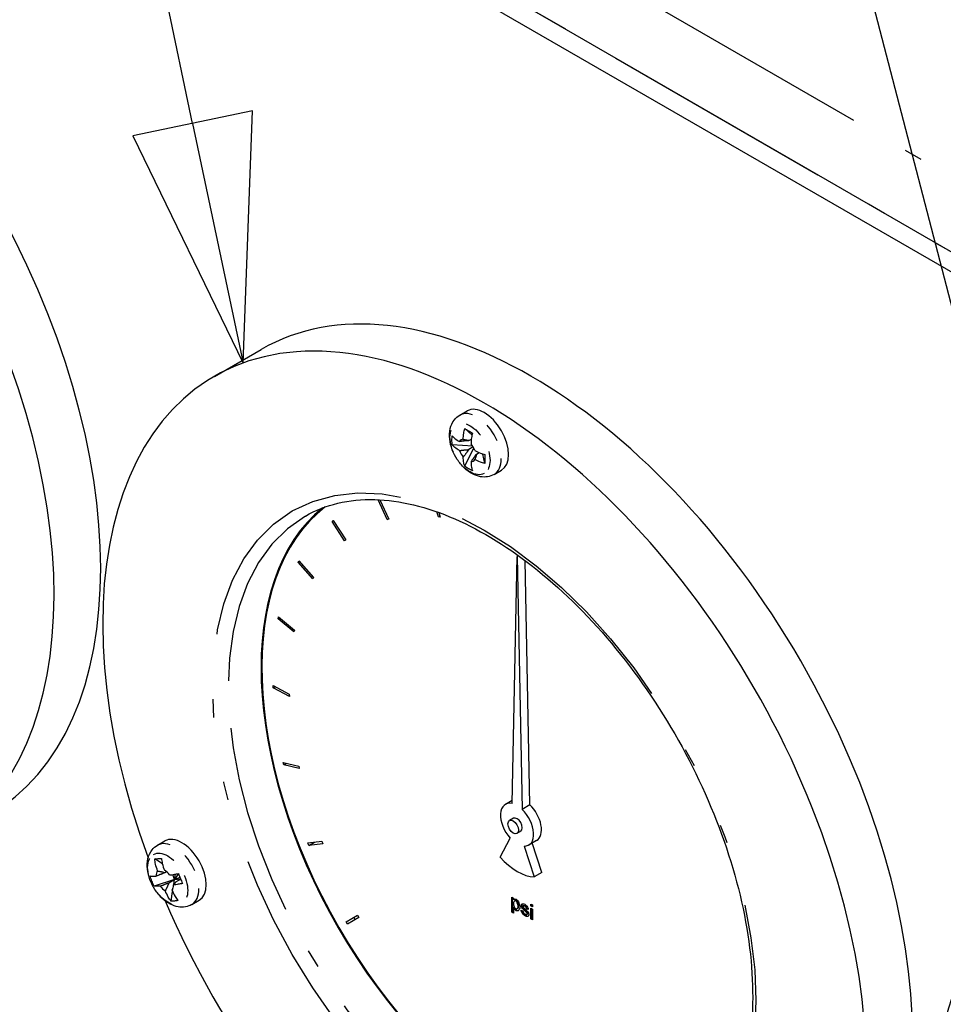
# Paper-space layout 'SHEET_1' of a CAD drawing. Header units: inches. Extents: x 3 to 360, y 8 to 227.
# Tile 21 of 98: x 38.48 to 43.51, y 139.72 to 145.08. Entities that reach past the tile are written whole.
import ezdxf

# ---------------------------------------------------------------- set-up
doc = ezdxf.new("R2010")
doc.units = ezdxf.units.IN
doc.header["$LTSCALE"] = 10.666667
doc.header["$MEASUREMENT"] = 0
doc.linetypes.add('DOUBLE_DASH_DOUBLE_DOT', pattern=[0.74, 0.24, -0.06, 0.24, -0.06, 0.01, -0.06, 0.01, -0.06])
doc.layers.get('0').update_dxf_attribs({"lineweight": 25})
doc.layers.add('DIMEN', color=7, linetype='Continuous', lineweight=25)
doc.layers.add('PHANTOM', color=7, linetype='DOUBLE_DASH_DOUBLE_DOT', lineweight=25)

# ---------------------------------------------------------------- blocks, each defined once
blk = doc.blocks.new('Balloon4')
at = {"layer": 'DIMEN', "linetype": 'Continuous', "lineweight": 25}
for p, q in [((3.69574, 13.54803), (3.55701, 14.20594)), ((3.72631, 13.55448), (3.66516, 13.54158)), ((3.72153, 13.42572), (3.72631, 13.55448)), ((3.69574, 13.54803), (3.72153, 13.42572)), ((3.66516, 13.54158), (3.72153, 13.42572))]:
    blk.add_line(p, q, dxfattribs=at)
at = {"layer": 'DIMEN', "linetype": 'Continuous', "lineweight": 25, "flags": 128}
blk.add_lwpolyline([(3.66516, 13.54158), (3.72153, 13.42572), (3.72631, 13.55448), (3.66516, 13.54158)], dxfattribs=at)
at = {"layer": 'DIMEN'}
blk.add_solid([(3.66516, 13.54158), (3.72153, 13.42572), (3.72631, 13.55448), (3.66516, 13.54158)], dxfattribs=at)
blk = doc.blocks.new('Balloon5')
at = {"layer": 'DIMEN', "linetype": 'Continuous', "lineweight": 25}
blk.add_line((4.1232, 13.30037), (3.85588, 14.32943), dxfattribs=at)

psp = doc.layouts.new('SHEET_1')

# ---------------------------------------------------------------- linework, layer by layer
for p, q in [((50.0202, 140.0782), (33.4031, 149.672)), ((33.308, 149.6171), (49.925, 140.0233)), ((39.5401, 143.1349), (39.7942, 143.2816)), ((40.8759, 142.9239), (40.9156, 142.9468)), ((40.942, 142.8155), (40.9021, 142.851)), ((40.9461, 142.7551), (40.8343, 142.7629)), ((40.9021, 142.6454), (40.9514, 142.7461)), ((40.9239, 142.7852), (40.9384, 142.7936)), ((40.9489, 142.7507), (40.9239, 142.7362)), ((40.9663, 142.7118), (40.9808, 142.7201)), ((41.0124, 142.66), (41.0016, 142.7123)), ((41.0624, 142.6009), (41.1021, 142.6238)), ((40.4802, 142.3552), (40.4308, 142.4636)), ((40.4406, 142.4631), (40.4888, 142.3574)), ((40.7589, 142.3702), (40.7513, 142.3972)), ((40.7589, 142.3702), (40.7671, 142.3749)), ((40.7688, 142.3689), (40.7589, 142.3702)), ((40.7619, 142.3934), (40.7688, 142.3689)), ((40.1799, 142.345), (40.1868, 142.3504)), ((40.1799, 142.345), (40.1874, 142.3494)), ((40.2474, 142.2401), (40.1799, 142.345)), ((40.1868, 142.3504), (40.2542, 142.2455)), ((40.4802, 142.3552), (40.4878, 142.3596)), ((40.4888, 142.3574), (40.4802, 142.3552)), ((40.2542, 142.2455), (40.2474, 142.2401)), ((41.1603, 140.8092), (41.1874, 142.1549)), ((41.1945, 142.1589), (41.1874, 142.1549)), ((41.1874, 142.1549), (41.2146, 140.7778)), ((39.9953, 142.1226), (40, 142.1309)), ((39.9953, 142.1226), (40.0033, 142.1272)), ((40.0747, 142.0319), (39.9953, 142.1226)), ((40, 142.1309), (40.0794, 142.0402)), ((41.257, 140.8023), (41.2308, 142.1324)), ((40.0794, 142.0402), (40.0747, 142.0319)), ((39.8863, 141.8142), (39.8885, 141.825)), ((39.8863, 141.8142), (39.8953, 141.8194)), ((39.9729, 141.7434), (39.8863, 141.8142)), ((39.8885, 141.825), (39.975, 141.7541)), ((39.975, 141.7541), (39.9729, 141.7434)), ((39.8596, 141.4389), (39.8592, 141.4514)), ((39.8592, 141.4514), (39.9475, 141.4046)), ((39.8596, 141.4389), (39.8707, 141.4453)), ((39.9479, 141.3921), (39.8596, 141.4389)), ((39.9475, 141.4046), (39.9479, 141.3921)), ((39.9168, 141.0195), (39.9138, 141.0329)), ((39.9138, 141.0329), (39.9985, 141.0131)), ((39.9168, 141.0195), (39.9325, 141.0285)), ((40.0015, 140.9997), (39.9168, 141.0195)), ((39.9985, 141.0131), (40.0015, 140.9997)), ((41.1606, 140.826), (41.1236, 140.8046)), ((41.257, 140.8023), (41.2146, 140.7778)), ((41.1673, 140.7289), (41.1461, 140.7167)), ((41.2075, 140.6592), (41.1863, 140.647)), ((39.2302, 140.5826), (39.2699, 140.6055)), ((40.0489, 140.5953), (40.1249, 140.6037)), ((40.1249, 140.6037), (40.1303, 140.59)), ((41.0944, 140.5174), (41.1493, 140.6216)), ((41.2937, 140.608), (41.2513, 140.5835)), ((40.0544, 140.5816), (40.0489, 140.5953)), ((40.0544, 140.5816), (40.0849, 140.5993)), ((40.1303, 140.59), (40.0544, 140.5816)), ((41.2256, 140.5776), (41.2804, 140.41)), ((41.3229, 140.4345), (41.2704, 140.5946)), ((39.2565, 140.4806), (39.2147, 140.5077)), ((39.3232, 140.3964), (39.2111, 140.3604)), ((39.2792, 140.438), (39.2704, 140.4329)), ((39.2916, 140.3782), (39.3232, 140.3964)), ((39.3232, 140.3964), (39.313, 140.4228)), ((39.3185, 140.3682), (39.3232, 140.3964)), ((39.3436, 140.4287), (39.3232, 140.3964)), ((39.3232, 140.3964), (39.328, 140.4254)), ((39.3529, 140.406), (39.3232, 140.3964)), ((39.3232, 140.3964), (39.3555, 140.3993)), ((39.3562, 140.3976), (39.3283, 140.3815)), ((41.3229, 140.4345), (41.2804, 140.41)), ((39.3038, 140.2782), (39.3123, 140.3301)), ((39.4167, 140.2595), (39.4564, 140.2825)), ((41.1583, 140.2187), (41.1583, 140.3004)), ((41.1583, 140.3004), (41.1675, 140.2951)), ((41.1611, 140.2988), (41.1611, 140.2204)), ((41.1675, 140.2951), (41.1675, 140.2857)), ((41.1675, 140.2857), (41.1703, 140.2873)), ((41.1736, 140.2793), (41.1765, 140.281)), ((41.1805, 140.2793), (41.1834, 140.2809)), ((41.1675, 140.2433), (41.1703, 140.2449)), ((41.1675, 140.2433), (41.1675, 140.2134)), ((41.1873, 140.2367), (41.1901, 140.2383)), ((41.1931, 140.251), (41.196, 140.2526)), ((41.2095, 140.2294), (41.2188, 140.2253)), ((41.2106, 140.2542), (41.2134, 140.2558)), ((41.2212, 140.2524), (41.224, 140.2541)), ((41.2295, 140.251), (41.2323, 140.2527)), ((41.2306, 140.224), (41.2334, 140.2256)), ((41.2393, 140.2371), (41.2421, 140.2387)), ((41.2485, 140.2329), (41.2393, 140.2371)), ((41.2421, 140.2387), (41.248, 140.2361)), ((41.2628, 140.2519), (41.2628, 140.2625)), ((41.2628, 140.2625), (41.272, 140.2572)), ((41.2628, 140.2519), (41.2657, 140.2535)), ((41.272, 140.2466), (41.2628, 140.2519)), ((41.2628, 140.1809), (41.2628, 140.24)), ((41.2628, 140.24), (41.272, 140.2347)), ((41.2657, 140.2609), (41.2657, 140.2535)), ((41.2657, 140.2535), (41.272, 140.2498)), ((41.2657, 140.2384), (41.2657, 140.1825)), ((41.272, 140.2572), (41.272, 140.2466)), ((41.272, 140.2347), (41.272, 140.1756)), ((40.2564, 140.1652), (40.3189, 140.2013)), ((40.3264, 140.1883), (40.2639, 140.1522)), ((40.2981, 140.1893), (40.3056, 140.1763)), ((40.3189, 140.2013), (40.3264, 140.1883)), ((41.1583, 140.2187), (41.1611, 140.2204)), ((41.1675, 140.2134), (41.1583, 140.2187)), ((41.1611, 140.2204), (41.1675, 140.2167)), ((41.2312, 140.198), (41.234, 140.1996)), ((41.2405, 140.2061), (41.2433, 140.2077)), ((41.2423, 140.2094), (41.2452, 140.211)), ((41.2628, 140.1809), (41.2657, 140.1825)), ((41.272, 140.1756), (41.2628, 140.1809)), ((41.2657, 140.1825), (41.272, 140.1788)), ((40.2639, 140.1522), (40.2564, 140.1652))]:
    psp.add_line(p, q)
for centre, major_axis, start_param, end_param in [((36.8436, 143.2892), (-1.4688, 2.5439), 3.141593, 6.283185), ((36.5895, 143.1425), (-1.4688, 2.5439), 1.365102, 7.561301), ((41.263, 140.7377), (-1.4688, 2.5439), 3.141593, 6.283185), ((41.0089, 140.591), (-1.4688, 2.5439), 1.365102, 7.561301), ((41.0089, 142.7853), (-0.0932, 0.1615), 3.141593, 6.283185), ((40.9156, 142.7315), (-0.0332, 0.0576), 5.965816, 6.600555), ((40.9156, 142.7315), (0.0332, -0.0576), 1.253427, 1.888166), ((40.9156, 142.7315), (-0.0333, 0.0576), 1.253427, 1.888166), ((40.9156, 142.7315), (0.0332, -0.0576), 5.965816, 6.600555), ((41.2298, 140.7186), (1.0131, -1.7548), 3.217545, 6.207233), ((41.2306, 140.719), (-1.0131, 1.7548), 0.076361, 3.065232), ((41.2298, 140.7186), (-1.0156, 1.7591), 0.08935, 3.052243), ((41.1874, 140.6941), (-0.0638, 0.1106), 5.80315, 8.203047), ((41.1874, 140.6941), (0.0638, -0.1106), 5.934119, 8.334017), ((41.2298, 140.7186), (0.0638, -0.1106), 0, 2.050831), ((41.1874, 140.6941), (-0.0201, 0.0348), 3.141593, 6.283185), ((39.3631, 140.444), (-0.0932, 0.1615), 3.141593, 6.283185), ((41.1874, 140.6941), (0.1557, -0.2696), 5.061455, 5.934119), ((39.2699, 140.3901), (-0.0332, 0.0576), 0.206229, 0.840968), ((39.2699, 140.3901), (0.0332, -0.0576), 1.777026, 2.411765), ((39.2699, 140.3901), (-0.0332, 0.0576), 1.777026, 2.411765), ((39.2699, 140.3901), (0.0332, -0.0576), 0.206229, 0.840968)]:
    psp.add_ellipse(centre, major_axis=major_axis, ratio=0.57735, start_param=start_param, end_param=end_param)
for centre, major_axis in [((45.6471, 137.7575), (1.555, -2.6933)), ((41.1662, 140.6818), (0.0201, -0.0348))]:
    psp.add_ellipse(centre, major_axis=major_axis, ratio=0.57735)
for points, knots in [([(41.0624, 142.6009), (41.0515, 142.5945), (41.0393, 142.5903), (41.014, 142.5861), (41.0009, 142.5865), (40.9731, 142.5912), (40.9587, 142.5965), (40.9287, 142.6121), (40.9137, 142.6233), (40.8856, 142.65), (40.8727, 142.6656), (40.8507, 142.6993), (40.8416, 142.7172), (40.8276, 142.7543), (40.8227, 142.7735), (40.8185, 142.8123), (40.819, 142.8319), (40.8278, 142.8676), (40.8349, 142.8839), (40.8542, 142.9083), (40.8644, 142.9172), (40.8759, 142.9239)], [2.356194, 2.356194, 2.356194, 2.356194, 2.56934, 2.56934, 2.802033, 2.802033, 3.092675, 3.092675, 3.453425, 3.453425, 3.831343, 3.831343, 4.203717, 4.203717, 4.578386, 4.578386, 4.954991, 4.954991, 5.273462, 5.273462, 5.497787, 5.497787, 5.497787, 5.497787]), ([(40.8343, 142.7629), (40.8333, 142.7713), (40.8329, 142.7796), (40.8329, 142.7875), (40.8329, 142.7953), (40.8333, 142.8035), (40.8343, 142.8119)], [-0.073398, -0.073398, -0.073398, -0.073398, 0, 0, 0, 0.073398, 0.073398, 0.073398, 0.073398]), ([(40.8343, 142.8119), (40.8383, 142.807), (40.8431, 142.8022), (40.8561, 142.7912), (40.8649, 142.7852), (40.8736, 142.7802)], [-0.3031973, -0.3031973, -0.3031973, -0.3031973, -0.2356694, -0.2356694, -0.1417473, -0.1417473, -0.1417473, -0.1417473]), ([(40.8944, 142.7922), (40.8944, 142.8022), (40.8951, 142.8137), (40.8982, 142.834), (40.9, 142.8427), (40.9021, 142.851)], [0.1417473, 0.1417473, 0.1417473, 0.1417473, 0.2356694, 0.2356694, 0.3031973, 0.3031973, 0.3031973, 0.3031973]), ([(40.9021, 142.851), (40.909, 142.8472), (40.9159, 142.8433), (40.9227, 142.8393), (40.9296, 142.8354), (40.9369, 142.8311), (40.9446, 142.8265)], [-0.073398, -0.073398, -0.073398, -0.073398, 0, 0, 0, 0.073398, 0.073398, 0.073398, 0.073398]), ([(40.9446, 142.8265), (40.9424, 142.8182), (40.9406, 142.8095), (40.9376, 142.7892), (40.9368, 142.7777), (40.9368, 142.7677)], [-0.3031973, -0.3031973, -0.3031973, -0.3031973, -0.2356694, -0.2356694, -0.1417473, -0.1417473, -0.1417473, -0.1417473]), ([(40.8736, 142.7312), (40.8649, 142.7362), (40.8561, 142.7422), (40.8431, 142.7532), (40.8383, 142.7581), (40.8343, 142.7629)], [0.1417473, 0.1417473, 0.1417473, 0.1417473, 0.2356694, 0.2356694, 0.3031973, 0.3031973, 0.3031973, 0.3031973]), ([(40.9021, 142.6454), (40.9, 142.6512), (40.8982, 142.6578), (40.8951, 142.6746), (40.8944, 142.6852), (40.8944, 142.6953)], [-0.3031973, -0.3031973, -0.3031973, -0.3031973, -0.2356694, -0.2356694, -0.1417473, -0.1417473, -0.1417473, -0.1417473]), ([(40.9576, 142.7317), (40.9663, 142.7267), (40.9766, 142.7216), (40.9957, 142.7141), (41.0041, 142.7113), (41.0124, 142.709)], [0.1417473, 0.1417473, 0.1417473, 0.1417473, 0.2356694, 0.2356694, 0.3031973, 0.3031973, 0.3031973, 0.3031973]), ([(41.0124, 142.709), (41.0125, 142.7001), (41.0126, 142.6916), (41.0126, 142.6837), (41.0126, 142.6759), (41.0125, 142.6679), (41.0124, 142.66)], [-0.073398, -0.073398, -0.073398, -0.073398, 0, 0, 0, 0.073398, 0.073398, 0.073398, 0.073398]), ([(40.9446, 142.6209), (40.9369, 142.6242), (40.9296, 142.6279), (40.9227, 142.6319), (40.9159, 142.6358), (40.909, 142.6403), (40.9021, 142.6454)], [-0.073398, -0.073398, -0.073398, -0.073398, 0, 0, 0, 0.073398, 0.073398, 0.073398, 0.073398]), ([(40.9368, 142.6708), (40.9368, 142.6607), (40.9376, 142.6501), (40.9406, 142.6334), (40.9424, 142.6267), (40.9446, 142.6209)], [0.1417473, 0.1417473, 0.1417473, 0.1417473, 0.2356694, 0.2356694, 0.3031973, 0.3031973, 0.3031973, 0.3031973]), ([(41.0124, 142.66), (41.0041, 142.6624), (40.9957, 142.6651), (40.9766, 142.6726), (40.9663, 142.6777), (40.9576, 142.6827)], [-0.3031973, -0.3031973, -0.3031973, -0.3031973, -0.2356694, -0.2356694, -0.1417473, -0.1417473, -0.1417473, -0.1417473]), ([(40.0357, 142.3746), (40.1441, 142.4372), (40.2714, 142.468), (40.548, 142.4606), (40.6958, 142.4254), (40.9969, 142.2939), (41.1498, 142.1994), (41.4477, 141.9598), (41.5926, 141.8149), (41.8595, 141.4886), (41.9814, 141.3073), (42.1894, 140.9271), (42.2754, 140.7281), (42.4026, 140.3335), (42.4438, 140.1379), (42.4779, 139.7705), (42.4709, 139.5988), (42.4111, 139.2963), (42.3582, 139.1658), (42.2258, 138.9743), (42.152, 138.9055), (42.0669, 138.8564)], [5.497787, 5.497787, 5.497787, 5.497787, 5.838175, 5.838175, 6.16185, 6.16185, 6.477193, 6.477193, 6.79252, 6.79252, 7.108686, 7.108686, 7.425117, 7.425117, 7.741106, 7.741106, 8.056224, 8.056224, 8.372352, 8.372352, 8.63938, 8.63938, 8.63938, 8.63938]), ([(39.4167, 140.2595), (39.4057, 140.2532), (39.3936, 140.249), (39.3683, 140.2448), (39.3552, 140.2451), (39.3273, 140.2499), (39.3129, 140.2552), (39.283, 140.2707), (39.2679, 140.282), (39.2398, 140.3087), (39.2269, 140.3243), (39.205, 140.3579), (39.1958, 140.3758), (39.1818, 140.413), (39.1769, 140.4322), (39.1727, 140.4709), (39.1733, 140.4906), (39.182, 140.5263), (39.1891, 140.5426), (39.2085, 140.567), (39.2186, 140.5759), (39.2302, 140.5826)], [4.45059, 4.45059, 4.45059, 4.45059, 4.663735, 4.663735, 4.896428, 4.896428, 5.18707, 5.18707, 5.54782, 5.54782, 5.925739, 5.925739, 6.298113, 6.298113, 6.672781, 6.672781, 7.049387, 7.049387, 7.367857, 7.367857, 7.592182, 7.592182, 7.592182, 7.592182]), ([(39.2147, 140.5077), (39.2203, 140.5087), (39.2262, 140.5095), (39.2321, 140.51), (39.238, 140.5106), (39.2445, 140.5109), (39.2514, 140.511)], [-0.073398, -0.073398, -0.073398, -0.073398, 0, 0, 0, 0.073398, 0.073398, 0.073398, 0.073398]), ([(39.2305, 140.4426), (39.2261, 140.4538), (39.2221, 140.4665), (39.2172, 140.489), (39.2156, 140.4985), (39.2147, 140.5077)], [0.1417473, 0.1417473, 0.1417473, 0.1417473, 0.2356694, 0.2356694, 0.3031973, 0.3031973, 0.3031973, 0.3031973]), ([(39.2514, 140.511), (39.2524, 140.5018), (39.2539, 140.4923), (39.2589, 140.4698), (39.2629, 140.4571), (39.2672, 140.4459)], [-0.3031973, -0.3031973, -0.3031973, -0.3031973, -0.2356694, -0.2356694, -0.1417473, -0.1417473, -0.1417473, -0.1417473]), ([(39.2111, 140.3604), (39.2066, 140.3695), (39.2026, 140.3785), (39.1992, 140.3873), (39.1958, 140.3961), (39.1926, 140.4054), (39.1899, 140.4151)], [-0.073398, -0.073398, -0.073398, -0.073398, 0, 0, 0, 0.073398, 0.073398, 0.073398, 0.073398]), ([(39.1899, 140.4151), (39.1931, 140.4143), (39.197, 140.4138), (39.2079, 140.4133), (39.2154, 140.4136), (39.2229, 140.4142)], [-0.3031973, -0.3031973, -0.3031973, -0.3031973, -0.2356694, -0.2356694, -0.1417473, -0.1417473, -0.1417473, -0.1417473]), ([(39.2956, 140.4207), (39.3031, 140.4214), (39.3122, 140.4226), (39.3291, 140.4256), (39.3366, 140.4271), (39.3441, 140.4288)], [0.1417473, 0.1417473, 0.1417473, 0.1417473, 0.2356694, 0.2356694, 0.3031973, 0.3031973, 0.3031973, 0.3031973]), ([(39.3441, 140.4288), (39.3478, 140.4193), (39.3514, 140.41), (39.3548, 140.4012), (39.3582, 140.3924), (39.3618, 140.3833), (39.3653, 140.3742)], [-0.073398, -0.073398, -0.073398, -0.073398, 0, 0, 0, 0.073398, 0.073398, 0.073398, 0.073398]), ([(39.2441, 140.3596), (39.2366, 140.3589), (39.2291, 140.3586), (39.2182, 140.3591), (39.2143, 140.3596), (39.2111, 140.3604)], [0.1417473, 0.1417473, 0.1417473, 0.1417473, 0.2356694, 0.2356694, 0.3031973, 0.3031973, 0.3031973, 0.3031973]), ([(39.3038, 140.2782), (39.2985, 140.2849), (39.2934, 140.2924), (39.2824, 140.3113), (39.2768, 140.3232), (39.2725, 140.3344)], [-0.3031973, -0.3031973, -0.3031973, -0.3031973, -0.2356694, -0.2356694, -0.1417473, -0.1417473, -0.1417473, -0.1417473]), ([(39.3092, 140.3377), (39.3136, 140.3265), (39.3191, 140.3146), (39.3302, 140.2957), (39.3353, 140.2882), (39.3405, 140.2815)], [0.1417473, 0.1417473, 0.1417473, 0.1417473, 0.2356694, 0.2356694, 0.3031973, 0.3031973, 0.3031973, 0.3031973]), ([(39.3653, 140.3742), (39.3578, 140.3724), (39.3503, 140.3709), (39.3334, 140.3679), (39.3244, 140.3667), (39.3168, 140.3661)], [-0.3031973, -0.3031973, -0.3031973, -0.3031973, -0.2356694, -0.2356694, -0.1417473, -0.1417473, -0.1417473, -0.1417473]), ([(39.3405, 140.2815), (39.3341, 140.28), (39.3278, 140.279), (39.3219, 140.2785), (39.316, 140.278), (39.3099, 140.2778), (39.3038, 140.2782)], [-0.073398, -0.073398, -0.073398, -0.073398, 0, 0, 0, 0.073398, 0.073398, 0.073398, 0.073398]), ([(41.1805, 140.2793), (41.1796, 140.2798), (41.1787, 140.2801), (41.1766, 140.2804), (41.1755, 140.2802), (41.1731, 140.2792), (41.1718, 140.2781), (41.1697, 140.2753), (41.1689, 140.2735), (41.1677, 140.2696), (41.1674, 140.2674), (41.1675, 140.265)], [0, 0, 0, 0, 0.01030096, 0.01030096, 0.02382711, 0.02382711, 0.04396093, 0.04396093, 0.06383483, 0.06383483, 0.08336605, 0.08336605, 0.08336605, 0.08336605]), ([(41.1675, 140.2857), (41.1686, 140.2868), (41.1707, 140.288), (41.1743, 140.289), (41.1758, 140.2893), (41.1787, 140.2892), (41.1802, 140.2889), (41.1817, 140.2881)], [0, 0, 0, 0, 0.02008113, 0.02008113, 0.03134175, 0.03134175, 0.04158961, 0.04158961, 0.04158961, 0.04158961]), ([(41.1931, 140.251), (41.1932, 140.2534), (41.1929, 140.2562), (41.1915, 140.2625), (41.1901, 140.2662), (41.1874, 140.2716), (41.1862, 140.2737), (41.1841, 140.2762), (41.1834, 140.277), (41.182, 140.2783), (41.1813, 140.2788), (41.1805, 140.2793)], [0, 0, 0, 0, 0.02328501, 0.02328501, 0.05371083, 0.05371083, 0.07254537, 0.07254537, 0.08127425, 0.08127425, 0.08978115, 0.08978115, 0.08978115, 0.08978115]), ([(41.1817, 140.2881), (41.1829, 140.2875), (41.1842, 140.2866), (41.1874, 140.2837), (41.1892, 140.2817), (41.1932, 140.2761), (41.1953, 140.2726), (41.1989, 140.2646), (41.2003, 140.2604), (41.202, 140.2523), (41.2024, 140.2487), (41.2024, 140.2458)], [0, 0, 0, 0, 0.01297392, 0.01297392, 0.02976909, 0.02976909, 0.04981851, 0.04981851, 0.07069722, 0.07069722, 0.09133475, 0.09133475, 0.09133475, 0.09133475]), ([(41.1675, 140.265), (41.1674, 140.2626), (41.1677, 140.2598), (41.1692, 140.2536), (41.1705, 140.2499), (41.1732, 140.2445), (41.1745, 140.2425), (41.1765, 140.24), (41.1772, 140.2392), (41.1787, 140.2379), (41.1794, 140.2373), (41.1802, 140.2369)], [0, 0, 0, 0, 0.02322829, 0.02322829, 0.05294071, 0.05294071, 0.07328238, 0.07328238, 0.08325329, 0.08325329, 0.0930071, 0.0930071, 0.0930071, 0.0930071]), ([(41.1806, 140.2272), (41.1795, 140.2279), (41.1784, 140.2288), (41.1756, 140.2317), (41.1737, 140.2341), (41.1704, 140.2388), (41.1688, 140.2412), (41.1675, 140.2433)], [0, 0, 0, 0, 0.01170431, 0.01170431, 0.03306858, 0.03306858, 0.05638212, 0.05638212, 0.05638212, 0.05638212]), ([(41.1802, 140.2369), (41.1812, 140.2363), (41.1821, 140.236), (41.1842, 140.2357), (41.1853, 140.2358), (41.1877, 140.2367), (41.1889, 140.2377), (41.191, 140.2404), (41.1918, 140.2422), (41.193, 140.2462), (41.1932, 140.2485), (41.1931, 140.251)], [0, 0, 0, 0, 0.01071139, 0.01071139, 0.02407161, 0.02407161, 0.04411211, 0.04411211, 0.06645334, 0.06645334, 0.08878224, 0.08878224, 0.08878224, 0.08878224]), ([(41.2024, 140.2458), (41.2024, 140.2421), (41.2018, 140.238), (41.199, 140.2312), (41.1969, 140.2286), (41.1921, 140.2256), (41.1898, 140.225), (41.1863, 140.2251), (41.1851, 140.2253), (41.1828, 140.226), (41.1817, 140.2265), (41.1806, 140.2272)], [0, 0, 0, 0, 0.03428, 0.03428, 0.065659, 0.065659, 0.0911704, 0.0911704, 0.1037341, 0.1037341, 0.114811, 0.114811, 0.114811, 0.114811]), ([(41.2312, 140.198), (41.2288, 140.1992), (41.2264, 140.201), (41.2214, 140.2057), (41.2187, 140.2089), (41.2146, 140.215), (41.213, 140.218), (41.2112, 140.2224), (41.2107, 140.2238), (41.21, 140.2267), (41.2097, 140.2281), (41.2095, 140.2294)], [0, 0, 0, 0, 0.0256107, 0.0256107, 0.0569851, 0.0569851, 0.0819046, 0.0819046, 0.093959, 0.093959, 0.1058478, 0.1058478, 0.1058478, 0.1058478]), ([(41.2306, 140.224), (41.2264, 140.228), (41.2211, 140.2325), (41.2143, 140.242), (41.213, 140.2447), (41.2117, 140.2479), (41.2112, 140.2493), (41.2106, 140.252), (41.2105, 140.2532), (41.2106, 140.2542)], [0, 0, 0, 0, 0.0472126, 0.0472126, 0.0724338, 0.0724338, 0.0919175, 0.0919175, 0.1110495, 0.1110495, 0.1110495, 0.1110495]), ([(41.2106, 140.2542), (41.2106, 140.2554), (41.2108, 140.2567), (41.2116, 140.2594), (41.2124, 140.2608), (41.2141, 140.2629), (41.2151, 140.2637), (41.2162, 140.264)], [0, 0, 0, 0, 0.01194979, 0.01194979, 0.02671676, 0.02671676, 0.04156343, 0.04156343, 0.04156343, 0.04156343]), ([(41.2162, 140.264), (41.217, 140.2642), (41.2182, 140.2642), (41.2223, 140.2637), (41.226, 140.2625), (41.2288, 140.2609)], [0, 0, 0, 0, 0.01117517, 0.01117517, 0.03636815, 0.03636815, 0.03636815, 0.03636815]), ([(41.2188, 140.2253), (41.2189, 140.2241), (41.2192, 140.2229), (41.2202, 140.2201), (41.221, 140.2185), (41.2231, 140.215), (41.2245, 140.2131), (41.2269, 140.2106), (41.2278, 140.2098), (41.2295, 140.2085), (41.2304, 140.2079), (41.2312, 140.2074)], [0, 0, 0, 0, 0.01013732, 0.01013732, 0.02326384, 0.02326384, 0.04120178, 0.04120178, 0.05075493, 0.05075493, 0.06010999, 0.06010999, 0.06010999, 0.06010999]), ([(41.2295, 140.251), (41.2281, 140.2519), (41.2267, 140.2524), (41.224, 140.2531), (41.2228, 140.2531), (41.2212, 140.2525), (41.2207, 140.2522), (41.2202, 140.2515), (41.22, 140.2512), (41.2198, 140.2506), (41.2198, 140.2503), (41.2198, 140.2499)], [0, 0, 0, 0, 0.01457017, 0.01457017, 0.03004705, 0.03004705, 0.0388717, 0.0388717, 0.04292693, 0.04292693, 0.04689858, 0.04689858, 0.04689858, 0.04689858]), ([(41.2198, 140.2499), (41.2198, 140.2493), (41.2199, 140.2487), (41.2202, 140.2475), (41.2204, 140.2469), (41.2207, 140.2462)], [0, 0, 0, 0, 0.00523905, 0.00523905, 0.01050232, 0.01050232, 0.01050232, 0.01050232]), ([(41.2207, 140.2462), (41.2211, 140.2455), (41.2215, 140.2448), (41.2225, 140.2435), (41.223, 140.2428), (41.2236, 140.2422)], [0, 0, 0, 0, 0.00622765, 0.00622765, 0.01298927, 0.01298927, 0.01298927, 0.01298927]), ([(41.2236, 140.2422), (41.2245, 140.2413), (41.2255, 140.2404), (41.2277, 140.2384), (41.229, 140.2372), (41.2303, 140.2361)], [0, 0, 0, 0, 0.00999013, 0.00999013, 0.02429244, 0.02429244, 0.02429244, 0.02429244]), ([(41.2288, 140.2609), (41.2319, 140.259), (41.235, 140.2566), (41.2401, 140.2514), (41.2422, 140.2487), (41.2452, 140.2436), (41.2463, 140.2413), (41.2479, 140.2367), (41.2483, 140.2347), (41.2485, 140.2329)], [0, 0, 0, 0, 0.03302131, 0.03302131, 0.05929167, 0.05929167, 0.07866223, 0.07866223, 0.09800819, 0.09800819, 0.09800819, 0.09800819]), ([(41.2393, 140.2371), (41.2392, 140.238), (41.2389, 140.2389), (41.2382, 140.241), (41.2376, 140.2422), (41.236, 140.2449), (41.2349, 140.2463), (41.233, 140.2483), (41.2323, 140.249), (41.2309, 140.2501), (41.2302, 140.2506), (41.2295, 140.251)], [0, 0, 0, 0, 0.0076472, 0.0076472, 0.01759781, 0.01759781, 0.03144334, 0.03144334, 0.03928913, 0.03928913, 0.04695985, 0.04695985, 0.04695985, 0.04695985]), ([(41.2303, 140.2361), (41.234, 140.2324), (41.2385, 140.2287), (41.2444, 140.2218), (41.2468, 140.2187), (41.2497, 140.2131), (41.2505, 140.2113), (41.2512, 140.2089), (41.2513, 140.2081), (41.2516, 140.2065), (41.2516, 140.2058), (41.2516, 140.2051)], [0, 0, 0, 0, 0.04192613, 0.04192613, 0.05932156, 0.05932156, 0.06853406, 0.06853406, 0.07326079, 0.07326079, 0.07774767, 0.07774767, 0.07774767, 0.07774767]), ([(41.2391, 140.216), (41.2379, 140.2173), (41.2366, 140.2186), (41.2338, 140.2212), (41.2322, 140.2226), (41.2306, 140.224)], [0, 0, 0, 0, 0.01396557, 0.01396557, 0.03149901, 0.03149901, 0.03149901, 0.03149901]), ([(41.2312, 140.2074), (41.2326, 140.2065), (41.234, 140.206), (41.237, 140.2053), (41.2386, 140.2053), (41.2405, 140.206), (41.2412, 140.2064), (41.2418, 140.2074), (41.242, 140.2077), (41.2423, 140.2085), (41.2423, 140.2089), (41.2423, 140.2094)], [0, 0, 0, 0, 0.01486204, 0.01486204, 0.0333782, 0.0333782, 0.0442094, 0.0442094, 0.04920588, 0.04920588, 0.05407376, 0.05407376, 0.05407376, 0.05407376]), ([(41.2516, 140.2051), (41.2516, 140.2041), (41.2515, 140.203), (41.2508, 140.2006), (41.2501, 140.1992), (41.2478, 140.1967), (41.2461, 140.1957), (41.242, 140.1948), (41.2398, 140.1948), (41.2352, 140.1959), (41.233, 140.1969), (41.2312, 140.198)], [0, 0, 0, 0, 0.00947177, 0.00947177, 0.02243107, 0.02243107, 0.0382997, 0.0382997, 0.05309116, 0.05309116, 0.06788305, 0.06788305, 0.06788305, 0.06788305]), ([(41.2423, 140.2094), (41.2423, 140.2101), (41.2422, 140.2108), (41.2417, 140.2123), (41.2414, 140.2129), (41.2404, 140.2145), (41.2398, 140.2153), (41.2391, 140.216)], [0, 0, 0, 0, 0.00630231, 0.00630231, 0.01208554, 0.01208554, 0.0201736, 0.0201736, 0.0201736, 0.0201736])]:
    psp.add_open_spline(points, degree=3, knots=knots)
for points, weights in [([(40.9239, 142.7852), (40.9059, 142.7842), (40.8736, 142.7802)], [1.33238695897, 1.19861711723, 1]), ([(40.8944, 142.7922), (40.914, 142.7889), (40.9239, 142.7852)], [1, 1.19861711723, 1.33238695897]), ([(40.8736, 142.7312), (40.9059, 142.7352), (40.9239, 142.7362)], [1, 1.19861711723, 1.33238695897]), ([(40.9239, 142.7362), (40.914, 142.7212), (40.8944, 142.6953)], [1.33238695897, 1.19861711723, 1]), ([(40.9368, 142.6708), (40.9564, 142.6967), (40.9663, 142.7118)], [1, 1.19861711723, 1.33238695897]), ([(40.9663, 142.7118), (40.9645, 142.7014), (40.9576, 142.6827)], [1.33238695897, 1.19861711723, 1]), ([(39.2305, 140.4426), (39.2564, 140.4376), (39.2704, 140.4329)], [1, 1.19861711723, 1.33238695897]), ([(39.2704, 140.4329), (39.2535, 140.4265), (39.2229, 140.4142)], [1.33238695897, 1.19861711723, 1]), ([(39.2441, 140.3596), (39.2747, 140.3718), (39.2916, 140.3782)], [1, 1.19861711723, 1.33238695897]), ([(39.2916, 140.3782), (39.2857, 140.3621), (39.2725, 140.3344)], [1.33238695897, 1.19861711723, 1]), ([(39.3092, 140.3377), (39.3127, 140.345), (39.3157, 140.3514)], [1, 1.04600687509, 1.0885343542]), ([(39.3283, 140.3815), (39.3254, 140.3764), (39.3168, 140.3661)], [1.33238695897, 1.19861711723, 1])]:
    psp.add_rational_spline(points, weights, degree=2)
for points, degree in [([(41.1711, 140.2879), (41.1708, 140.2877), (41.1706, 140.2875), (41.1703, 140.2873)], 3), ([(41.1834, 140.2809), (41.1809, 140.2823), (41.1785, 140.2821), (41.1765, 140.281)], 3), ([(41.196, 140.2526), (41.1963, 140.2621), (41.1903, 140.2769), (41.1834, 140.2809)], 3), ([(41.1703, 140.2449), (41.1734, 140.24), (41.1788, 140.2318), (41.1834, 140.2288)], 3), ([(41.1834, 140.2288), (41.1861, 140.2271), (41.1893, 140.2263), (41.1925, 140.2265), (41.1953, 140.2276)], 4), ([(41.1901, 140.2383), (41.1938, 140.2404), (41.1962, 140.246), (41.196, 140.2526)], 3), ([(41.2129, 140.2279), (41.2155, 140.2171), (41.225, 140.2043), (41.234, 140.1996)], 3), ([(41.2166, 140.264), (41.2147, 140.2622), (41.2134, 140.259), (41.2134, 140.2558)], 3), ([(41.2134, 140.2558), (41.2132, 140.2502), (41.2178, 140.2388), (41.2265, 140.2324), (41.2334, 140.2256)], 4), ([(41.224, 140.2541), (41.2259, 140.2551), (41.2293, 140.2546), (41.2323, 140.2527)], 3), ([(41.2323, 140.2527), (41.2367, 140.2503), (41.2416, 140.2436), (41.2421, 140.2387)], 3), ([(41.2334, 140.2256), (41.2387, 140.2211), (41.2419, 140.2177)], 2), ([(41.234, 140.1996), (41.2372, 140.1977), (41.2412, 140.1962), (41.2451, 140.1961), (41.2482, 140.1972)], 4), ([(41.2419, 140.2177), (41.245, 140.2144), (41.2452, 140.211)], 2), ([(41.2452, 140.211), (41.2451, 140.2095), (41.2444, 140.2084), (41.2433, 140.2077)], 3)]:
    psp.add_open_spline(points, degree=degree)
at = {"layer": 'PHANTOM', "ltscale": 0.506757}
psp.add_line((33.4031, 150.0803), (50.3737, 140.2823), dxfattribs=at)
at = {"layer": 'PHANTOM', "ltscale": 0.496199}
psp.add_line((33.4031, 149.672), (50.0202, 140.0782), dxfattribs=at)
at = {"layer": 'PHANTOM', "ltscale": 9.95105e-05}
for p, q in [((41.1806, 140.2272), (41.1834, 140.2288)), ((41.2391, 140.216), (41.2419, 140.2177))]:
    psp.add_line(p, q, dxfattribs=at)
at = {"layer": 'PHANTOM', "ltscale": 0.029124}
for centre in [(40.9692, 142.7624), (39.3234, 140.4211)]:
    psp.add_ellipse(centre, major_axis=(-0.0932, 0.1615), ratio=0.57735, start_param=3.141593, end_param=6.283185, dxfattribs=at)
at = {"layer": 'PHANTOM', "ltscale": 0.048218}
for centre, major_axis in [((40.9311, 142.7404), (0.0771, -0.1335)), ((39.2853, 140.3991), (-0.0771, 0.1335))]:
    psp.add_ellipse(centre, major_axis=major_axis, ratio=0.57735, dxfattribs=at)
at = {"layer": 'PHANTOM', "ltscale": 0.554886}
psp.add_ellipse((41.0089, 140.591), major_axis=(1.0456, -1.8111), ratio=0.57735, dxfattribs=at)
at = {"layer": 'PHANTOM', "ltscale": 0.404225}
psp.add_ellipse((41.0513, 140.6155), major_axis=(1.0156, -1.7591), ratio=0.57735, start_param=3.141593, end_param=6.283185, dxfattribs=at)

# ---------------------------------------------------------------- block references
at = {"layer": 'DIMEN', "xscale": 10.66666666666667, "yscale": 10.66666666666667, "zscale": 10.66666666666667}
for name in ['Balloon4', 'Balloon5']:
    psp.add_blockref(name, (0, 0), dxfattribs=at)

doc.saveas('drawing.dxf')
